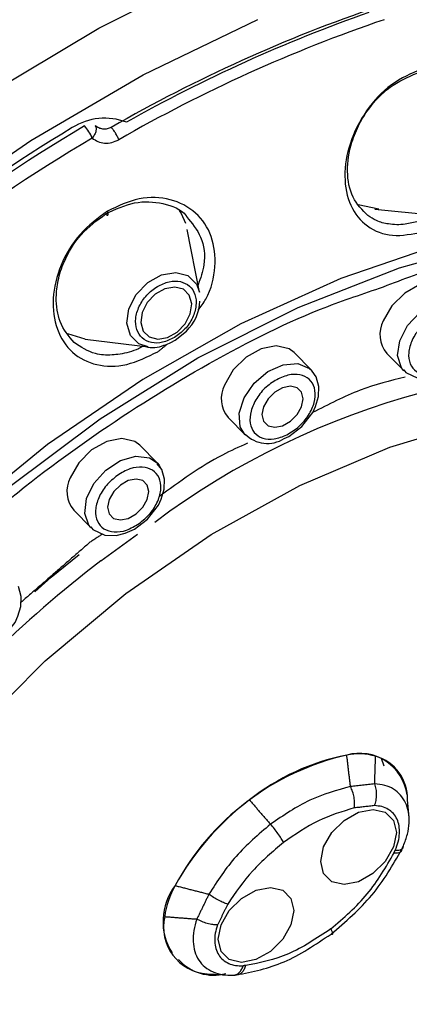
# Model space of a CAD drawing. Header units: millimetres. Extents: x 4906.17 to 4907.31, y 4759.5 to 4761.8.
# Tile 24 of 39: x 4906.74974 to 4906.75941, y 4760.68375 to 4760.70821. Entities that reach past the tile are written whole.
import ezdxf

# ---------------------------------------------------------------- set-up
doc = ezdxf.new("R2010")
doc.units = ezdxf.units.MM
doc.layers.add('SANINDUSA', color=3, linetype='Continuous')

msp = doc.modelspace()

# ---------------------------------------------------------------- linework, layer by layer
at = {"layer": 'SANINDUSA'}
for p, q in [((4906.758658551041, 4760.703495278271), (4906.758143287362, 4760.703605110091)), ((4906.758559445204, 4760.703499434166), (4906.760170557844, 4760.70333674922)), ((4906.754205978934, 4760.701440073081), (4906.753898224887, 4760.702993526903)), ((4906.751364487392, 4760.700270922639), (4906.750936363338, 4760.700399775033)), ((4906.751364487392, 4760.700270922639), (4906.752936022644, 4760.700075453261)), ((4906.756982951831, 4760.69950298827), (4906.756553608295, 4760.699938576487)), ((4906.758853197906, 4760.699917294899), (4906.759282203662, 4760.699482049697)), ((4906.757056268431, 4760.699392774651), (4906.756982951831, 4760.69950298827)), ((4906.759282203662, 4760.699482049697), (4906.759271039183, 4760.699493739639)), ((4906.754915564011, 4760.698324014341), (4906.755344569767, 4760.697888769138)), ((4906.755344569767, 4760.697888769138), (4906.755330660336, 4760.697903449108)), ((4906.753151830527, 4760.697200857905), (4906.752722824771, 4760.697636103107)), ((4906.751084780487, 4760.69602154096), (4906.751513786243, 4760.695586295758)), ((4906.751513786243, 4760.695586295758), (4906.751500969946, 4760.695599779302)), ((4906.7517592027, 4760.694760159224), (4906.752670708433, 4760.695425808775)), ((4906.758715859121, 4760.689860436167), (4906.758776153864, 4760.689670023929)), ((4906.759035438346, 4760.689630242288), (4906.759035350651, 4760.689630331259)), ((4906.759406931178, 4760.688387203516), (4906.759371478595, 4760.688825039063)), ((4906.754393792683, 4760.684501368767), (4906.754769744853, 4760.684487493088))]:
    msp.add_line(p, q, dxfattribs=at)
at = {"layer": 'SANINDUSA', "flags": 128}
for points in [[(4906.730167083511, 4760.683110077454), (4906.731319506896, 4760.686041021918), (4906.732747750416, 4760.688953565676), (4906.734436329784, 4760.691816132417), (4906.736366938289, 4760.694597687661), (4906.738518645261, 4760.697268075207), (4906.740868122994, 4760.699798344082), (4906.743389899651, 4760.702161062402), (4906.746056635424, 4760.704330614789), (4906.748839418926, 4760.706283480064), (4906.751708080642, 4760.707998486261), (4906.754631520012, 4760.709457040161)], [(4906.734273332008, 4760.688515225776), (4906.735935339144, 4760.691285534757), (4906.737831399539, 4760.69397381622), (4906.739940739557, 4760.696550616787), (4906.742240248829, 4760.698987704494), (4906.74470473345, 4760.701258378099), (4906.747307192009, 4760.703337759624), (4906.750019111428, 4760.705203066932), (4906.752810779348, 4760.706833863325), (4906.755651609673, 4760.708212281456)], [(4906.7537022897, 4760.703467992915), (4906.753751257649, 4760.703390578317), (4906.753856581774, 4760.703153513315)], [(4906.743091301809, 4760.664581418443), (4906.742801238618, 4760.664768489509), (4906.741266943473, 4760.666007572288), (4906.739988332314, 4760.667503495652), (4906.738984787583, 4760.669233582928), (4906.738271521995, 4760.671171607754), (4906.737859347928, 4760.673288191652), (4906.737754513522, 4760.675551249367), (4906.737958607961, 4760.67792647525), (4906.738468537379, 4760.680377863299), (4906.739276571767, 4760.682868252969), (4906.740370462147, 4760.685359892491), (4906.741733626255, 4760.68781501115), (4906.743345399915, 4760.69019639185), (4906.745181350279, 4760.692467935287), (4906.747213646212, 4760.694595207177), (4906.749411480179, 4760.696545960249), (4906.751741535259, 4760.698290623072), (4906.754168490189, 4760.699802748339), (4906.756655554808, 4760.701059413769), (4906.759165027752, 4760.702041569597), (4906.761658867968, 4760.702734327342)], [(4906.760201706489, 4760.702629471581), (4906.757715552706, 4760.701778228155), (4906.755234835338, 4760.700653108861), (4906.752795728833, 4760.699270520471), (4906.750433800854, 4760.697650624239), (4906.748183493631, 4760.695817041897), (4906.746077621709, 4760.693796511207), (4906.744146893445, 4760.691618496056), (4906.742419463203, 4760.689314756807), (4906.740920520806, 4760.686918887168), (4906.73967192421, 4760.684465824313), (4906.738691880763, 4760.681991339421)], [(4906.752936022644, 4760.700075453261), (4906.752701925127, 4760.700150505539), (4906.752489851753, 4760.700360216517), (4906.752402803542, 4760.700667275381), (4906.752454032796, 4760.701024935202), (4906.752635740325, 4760.701378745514), (4906.752920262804, 4760.701674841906), (4906.753264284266, 4760.701868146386), (4906.753615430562, 4760.701929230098), (4906.753920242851, 4760.701848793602), (4906.754132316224, 4760.701639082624), (4906.754205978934, 4760.701440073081)], [(4906.753167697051, 4760.700269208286), (4906.75341258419, 4760.700311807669), (4906.753652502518, 4760.700446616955), (4906.753850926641, 4760.70065311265), (4906.753977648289, 4760.700899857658), (4906.754013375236, 4760.701149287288), (4906.753952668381, 4760.701363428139), (4906.753804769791, 4760.701509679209), (4906.753592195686, 4760.701565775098), (4906.753347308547, 4760.701523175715), (4906.75310739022, 4760.701388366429), (4906.752908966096, 4760.701181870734), (4906.752782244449, 4760.700935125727), (4906.752746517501, 4760.700685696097), (4906.752807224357, 4760.700471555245), (4906.752955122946, 4760.700325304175), (4906.753167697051, 4760.700269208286)], [(4906.760491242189, 4760.701531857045), (4906.760366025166, 4760.701625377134), (4906.760048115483, 4760.70169959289), (4906.759672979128, 4760.701625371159), (4906.759297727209, 4760.701414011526), (4906.758979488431, 4760.70109769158), (4906.75876671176, 4760.700724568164)], [(4906.759271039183, 4760.699493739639), (4906.759219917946, 4760.699558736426), (4906.75912261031, 4760.699861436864), (4906.759174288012, 4760.700229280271), (4906.759367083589, 4760.700606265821), (4906.759671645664, 4760.700935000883), (4906.760041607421, 4760.701165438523)], [(4906.753494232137, 4760.700188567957), (4906.753601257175, 4760.700241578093), (4906.75387909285, 4760.700471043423)], [(4906.753318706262, 4760.700117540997), (4906.753387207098, 4760.70013555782), (4906.753494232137, 4760.700188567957)], [(4906.756553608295, 4760.699938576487), (4906.756428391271, 4760.700032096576), (4906.756110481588, 4760.700106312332), (4906.755735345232, 4760.7000320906), (4906.755360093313, 4760.699820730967), (4906.755041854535, 4760.699504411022), (4906.754829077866, 4760.699131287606)], [(4906.755901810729, 4760.699464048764), (4906.75628331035, 4760.699635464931), (4906.756646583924, 4760.699663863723), (4906.756936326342, 4760.699544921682), (4906.756982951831, 4760.69950298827)], [(4906.759277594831, 4760.699504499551), (4906.759328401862, 4760.69943966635), (4906.759621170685, 4760.69930106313), (4906.759907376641, 4760.699291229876), (4906.760132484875, 4760.699344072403), (4906.760359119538, 4760.699446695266), (4906.76068682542, 4760.699695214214)], [(4906.755330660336, 4760.697903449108), (4906.755218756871, 4760.69809535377), (4906.755190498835, 4760.698434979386), (4906.755310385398, 4760.698814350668), (4906.755560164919, 4760.699175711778), (4906.755901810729, 4760.699464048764)], [(4906.756749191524, 4760.698101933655), (4906.757015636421, 4760.698449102), (4906.757088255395, 4760.698599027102), (4906.757159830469, 4760.698845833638), (4906.757168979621, 4760.699092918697), (4906.757100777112, 4760.69933597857), (4906.757056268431, 4760.699392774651)], [(4906.755795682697, 4760.698589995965), (4906.755756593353, 4760.698395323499), (4906.755795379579, 4760.698230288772), (4906.755906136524, 4760.698120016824), (4906.756072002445, 4760.69808129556), (4906.756267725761, 4760.698120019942), (4906.75646350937, 4760.698230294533), (4906.756629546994, 4760.698395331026), (4906.756740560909, 4760.698590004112), (4906.756779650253, 4760.698784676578), (4906.756740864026, 4760.698949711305), (4906.756630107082, 4760.699059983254), (4906.756464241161, 4760.699098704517), (4906.756268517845, 4760.699059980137), (4906.756072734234, 4760.698949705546), (4906.755906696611, 4760.698784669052), (4906.755795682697, 4760.698589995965)], [(4906.752380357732, 4760.693955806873), (4906.754498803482, 4760.695416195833), (4906.756694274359, 4760.696634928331), (4906.758925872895, 4760.697589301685), (4906.761152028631, 4760.698261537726)], [(4906.756308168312, 4760.697802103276), (4906.756421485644, 4760.697853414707), (4906.756749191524, 4760.698101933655)], [(4906.752722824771, 4760.697636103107), (4906.752597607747, 4760.697729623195), (4906.752279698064, 4760.697803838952), (4906.751904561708, 4760.69772961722), (4906.751529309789, 4760.697518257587), (4906.751211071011, 4760.697201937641), (4906.750998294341, 4760.696828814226)], [(4906.751880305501, 4760.697019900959), (4906.752247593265, 4760.697258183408), (4906.752627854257, 4760.697364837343), (4906.752963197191, 4760.697323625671), (4906.753151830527, 4760.697200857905)], [(4906.752918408, 4760.695799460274), (4906.753184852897, 4760.696146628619), (4906.753257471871, 4760.696296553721), (4906.753329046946, 4760.696543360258), (4906.753338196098, 4760.696790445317), (4906.753269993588, 4760.697033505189), (4906.75315805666, 4760.697176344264)], [(4906.753151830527, 4760.697200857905), (4906.753202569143, 4760.697140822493), (4906.753232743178, 4760.697094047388)], [(4906.751500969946, 4760.695599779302), (4906.751463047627, 4760.695646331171), (4906.751356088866, 4760.695942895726), (4906.751397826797, 4760.696308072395), (4906.7515819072, 4760.696686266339), (4906.751880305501, 4760.697019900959)], [(4906.751964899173, 4760.696287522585), (4906.751925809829, 4760.696092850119), (4906.751964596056, 4760.695927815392), (4906.752075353, 4760.695817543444), (4906.752241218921, 4760.69577882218), (4906.752436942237, 4760.695817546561), (4906.752632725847, 4760.695927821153), (4906.75279876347, 4760.696092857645), (4906.752909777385, 4760.696287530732), (4906.752948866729, 4760.696482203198), (4906.752910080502, 4760.696647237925), (4906.752799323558, 4760.696757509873), (4906.752633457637, 4760.696796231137), (4906.752437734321, 4760.696757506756), (4906.75224195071, 4760.696647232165), (4906.752075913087, 4760.696482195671), (4906.751964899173, 4760.696287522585)], [(4906.751507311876, 4760.695611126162), (4906.751559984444, 4760.695543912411), (4906.751852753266, 4760.695405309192), (4906.752138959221, 4760.695395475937), (4906.752364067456, 4760.695448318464), (4906.75259070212, 4760.695550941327), (4906.752918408, 4760.695799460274)], [(4906.750120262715, 4760.693993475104), (4906.750527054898, 4760.694361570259), (4906.751221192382, 4760.694917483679)], [(4906.760573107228, 4760.668252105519), (4906.758341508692, 4760.667297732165), (4906.756115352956, 4760.666625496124), (4906.753936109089, 4760.66624791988), (4906.751844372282, 4760.666172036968), (4906.749879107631, 4760.666399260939), (4906.748076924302, 4760.666925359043), (4906.746471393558, 4760.667740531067), (4906.745092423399, 4760.668829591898), (4906.74396570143, 4760.670172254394), (4906.743112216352, 4760.671743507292), (4906.742547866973, 4760.673514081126), (4906.742283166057, 4760.675450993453), (4906.74232304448, 4760.677518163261), (4906.742666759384, 4760.67967708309), (4906.743307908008, 4760.681887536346), (4906.744234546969, 4760.684108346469), (4906.745429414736, 4760.686298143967), (4906.746870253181, 4760.688416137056), (4906.748530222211, 4760.690422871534), (4906.750378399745, 4760.692280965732), (4906.752380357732, 4760.693955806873)], [(4906.74936189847, 4760.692888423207), (4906.749628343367, 4760.693235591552), (4906.74970096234, 4760.693385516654), (4906.749772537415, 4760.693632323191), (4906.749781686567, 4760.69387940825), (4906.749713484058, 4760.694122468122), (4906.749711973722, 4760.694124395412)], [(4906.759018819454, 4760.687655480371), (4906.758815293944, 4760.687298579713), (4906.758510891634, 4760.686996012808), (4906.758151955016, 4760.686793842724), (4906.757793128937, 4760.686722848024), (4906.757489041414, 4760.686793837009), (4906.757285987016, 4760.686996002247), (4906.757214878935, 4760.687298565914), (4906.757286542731, 4760.687655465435), (4906.757490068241, 4760.688012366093), (4906.757794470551, 4760.688314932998), (4906.758153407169, 4760.688517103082), (4906.758512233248, 4760.688588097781), (4906.758816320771, 4760.688517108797), (4906.759019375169, 4760.688314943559), (4906.75909048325, 4760.688012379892), (4906.759018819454, 4760.687655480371)], [(4906.755967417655, 4760.686651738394), (4906.756271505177, 4760.68658074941), (4906.756474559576, 4760.686378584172), (4906.756545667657, 4760.686076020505), (4906.756474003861, 4760.685719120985), (4906.75627047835, 4760.685362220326), (4906.75596607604, 4760.685059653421), (4906.755607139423, 4760.684857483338), (4906.755248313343, 4760.684786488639), (4906.754944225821, 4760.684857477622), (4906.754741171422, 4760.68505964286), (4906.754670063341, 4760.685362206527), (4906.754741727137, 4760.685719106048), (4906.754945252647, 4760.686076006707), (4906.755249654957, 4760.686378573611), (4906.755608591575, 4760.686580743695), (4906.755967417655, 4760.686651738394)]]:
    msp.add_lwpolyline(points, dxfattribs=at)
at = {"layer": 'SANINDUSA'}
for centre, radius, start, end in [((4906.770834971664, 4760.672791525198), 0.03776264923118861, 108.8335079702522, 119.8942117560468), ((4906.770951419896, 4760.672685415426), 0.03783782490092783, 109.3542611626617, 119.3734585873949), ((4906.770891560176, 4760.672715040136), 0.03749850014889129, 108.8335079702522, 119.8942117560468), ((4906.751853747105, 4760.70425466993), 0.001503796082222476, 69.02845625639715, 122.325143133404), ((4906.774621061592, 4760.666363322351), 0.04558651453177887, 120.6896962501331, 133.845578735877), ((4906.774816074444, 4760.666170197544), 0.04597474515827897, 121.127590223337, 133.4076847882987), ((4906.750616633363, 4760.70488619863), 0.00100253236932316, 22.22443940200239, 42.63001753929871), ((4906.774653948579, 4760.666329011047), 0.04527780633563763, 120.6896962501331, 133.845578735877), ((4906.753131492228, 4760.701260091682), 0.00108697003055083, 313.4549502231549, 357.7266077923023), ((4906.759408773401, 4760.700385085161), 0.0007262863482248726, 152.1328471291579, 220.0971188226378), ((4906.753055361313, 4760.700701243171), 0.0006403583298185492, 253.0290908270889, 294.2831450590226), ((4906.764793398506, 4760.680107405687), 0.01950696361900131, 83.1833736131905, 126.8539487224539), ((4906.755471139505, 4760.698791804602), 0.0007262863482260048, 152.1328471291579, 220.0971188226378), ((4906.755891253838, 4760.698450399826), 0.0007707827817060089, 224.12528316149, 302.7447560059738), ((4906.751640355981, 4760.696489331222), 0.0007262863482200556, 152.1328471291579, 220.0971188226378), ((4906.769680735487, 4760.671235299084), 0.02957364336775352, 127.3006038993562, 141.5422149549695), ((4906.759315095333, 4760.683606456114), 0.00649800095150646, 102.9407400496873, 151.5945349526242), ((4906.758961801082, 4760.684381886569), 0.005665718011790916, 101.2145522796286, 128.3897234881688), ((4906.758177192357, 4760.688793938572), 0.00118861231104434, 7.46660720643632, 105.4818463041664), ((4906.758156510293, 4760.688509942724), 0.001459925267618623, 73.32396198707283, 101.7217851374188), ((4906.758278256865, 4760.68886107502), 0.001088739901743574, 357.8635783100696, 74.15891692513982), ((4906.759629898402, 4760.683327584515), 0.006908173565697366, 127.3025394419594, 150.8020787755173), ((4906.754757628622, 4760.685811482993), 0.001458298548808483, 142.5807303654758, 212.7599751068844), ((4906.755447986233, 4760.68565257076), 0.002123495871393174, 150.5191387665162, 172.5955152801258), ((4906.754474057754, 4760.685664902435), 0.001161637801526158, 166.9990459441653, 266.226437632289), ((4906.754543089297, 4760.685610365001), 0.001138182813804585, 221.2230319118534, 286.0046106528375)]:
    msp.add_arc(centre, radius, start, end, dxfattribs=at)
for points, knots in [([(4906.759713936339, 4760.706980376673), (4906.759458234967, 4760.706869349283), (4906.758946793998, 4760.706647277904), (4906.758315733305, 4760.705962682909), (4906.757903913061, 4760.705147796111), (4906.757765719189, 4760.704301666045), (4906.757917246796, 4760.703559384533), (4906.758339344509, 4760.703037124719), (4906.758975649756, 4760.70278295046), (4906.75948732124, 4760.702882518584), (4906.759743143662, 4760.702932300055)], [0, 0, 0, 0, 0.1249960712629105, 0.250010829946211, 0.3750378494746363, 0.5000674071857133, 0.6250843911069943, 0.7500721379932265, 0.8750425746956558, 0.9999999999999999, 0.9999999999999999, 0.9999999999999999, 0.9999999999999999]), ([(4906.758383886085, 4760.703338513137), (4906.758245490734, 4760.703477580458), (4906.757968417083, 4760.703755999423), (4906.757841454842, 4760.704426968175), (4906.757937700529, 4760.705079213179), (4906.75815384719, 4760.705600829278), (4906.75845293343, 4760.706081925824), (4906.758923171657, 4760.706584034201), (4906.759374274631, 4760.706778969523), (4906.759604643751, 4760.706878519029)], [0, 0, 0, 0, 0.1638414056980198, 0.3280177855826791, 0.4883509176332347, 0.5915122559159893, 0.6754371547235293, 0.8342523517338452, 1, 1, 1, 1]), ([(4906.751613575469, 4760.705578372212), (4906.751624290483, 4760.705561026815), (4906.751645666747, 4760.705526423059), (4906.751640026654, 4760.705445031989), (4906.751607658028, 4760.705353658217), (4906.75156565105, 4760.705294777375), (4906.751544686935, 4760.705265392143)], [0, 0, 0, 0, 0.2504401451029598, 0.4996236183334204, 0.7502808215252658, 1, 1, 1, 1]), ([(4906.752014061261, 4760.705529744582), (4906.751980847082, 4760.705514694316), (4906.751913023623, 4760.705483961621), (4906.751805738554, 4760.705483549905), (4906.751701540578, 4760.70551275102), (4906.751644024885, 4760.705555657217), (4906.751613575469, 4760.705578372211)], [0, 0, 0, 0, 0.2447813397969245, 0.4998442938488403, 0.7352122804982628, 1, 1, 1, 1]), ([(4906.751544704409, 4760.705265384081), (4906.751590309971, 4760.705232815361), (4906.751681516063, 4760.705167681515), (4906.751850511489, 4760.705131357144), (4906.752030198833, 4760.705143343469), (4906.752144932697, 4760.705197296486), (4906.752202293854, 4760.705224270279)], [0, 0, 0, 0, 0.2500544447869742, 0.5000812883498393, 0.7500658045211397, 1, 1, 1, 1]), ([(4906.754175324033, 4760.700986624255), (4906.754241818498, 4760.701078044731), (4906.754485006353, 4760.701412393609), (4906.754630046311, 4760.702080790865), (4906.754550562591, 4760.702842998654), (4906.754146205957, 4760.703446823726), (4906.75350311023, 4760.703783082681), (4906.752707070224, 4760.703821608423), (4906.752184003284, 4760.703575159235), (4906.751922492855, 4760.703451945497)], [0, 0, 0, 0, 0.05900910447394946, 0.2158119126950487, 0.3726527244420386, 0.5295080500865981, 0.6863602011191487, 0.8431939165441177, 1, 1, 1, 1]), ([(4906.751877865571, 4760.703379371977), (4906.752117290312, 4760.70349272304), (4906.752596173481, 4760.703719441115), (4906.753301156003, 4760.703666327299), (4906.753758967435, 4760.703507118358), (4906.753881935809, 4760.70332056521), (4906.753886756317, 4760.703313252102)], [0, 0, 0, 0, 0.3288209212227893, 0.6576881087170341, 0.9865809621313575, 1, 1, 1, 1]), ([(4906.751922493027, 4760.70345194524), (4906.751682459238, 4760.703273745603), (4906.751202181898, 4760.702917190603), (4906.750727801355, 4760.702115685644), (4906.750526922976, 4760.701270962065), (4906.750631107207, 4760.700490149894), (4906.75101901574, 4760.69989828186), (4906.751633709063, 4760.699588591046), (4906.752397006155, 4760.699580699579), (4906.752914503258, 4760.699831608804), (4906.753173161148, 4760.699957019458)], [0, 0, 0, 0, 0.1248917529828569, 0.2498926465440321, 0.3749837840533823, 0.5000878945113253, 0.6251763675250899, 0.7502165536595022, 0.8751520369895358, 1, 1, 1, 1]), ([(4906.751091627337, 4760.700185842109), (4906.75095978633, 4760.700346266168), (4906.750711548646, 4760.700648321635), (4906.750630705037, 4760.7012263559), (4906.75068648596, 4760.701738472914), (4906.750859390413, 4760.702278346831), (4906.751233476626, 4760.702902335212), (4906.751661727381, 4760.703219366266), (4906.751877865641, 4760.703379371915)], [0, 0, 0, 0, 0.1985265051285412, 0.3737969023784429, 0.4852023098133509, 0.6081283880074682, 0.802222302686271, 1, 1, 1, 1]), ([(4906.751877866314, 4760.703379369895), (4906.751885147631, 4760.703373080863), (4906.751899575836, 4760.703360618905), (4906.751916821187, 4760.703352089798), (4906.751929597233, 4760.703351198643), (4906.751937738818, 4760.703357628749), (4906.75194158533, 4760.703370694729), (4906.751940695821, 4760.703390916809), (4906.7519348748, 4760.703418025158), (4906.751926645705, 4760.703440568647), (4906.751922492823, 4760.70345194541)], [0, 0, 0, 0, 0.1313503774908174, 0.26027579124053, 0.3838926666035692, 0.4999997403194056, 0.6161068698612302, 0.7397238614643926, 0.8686494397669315, 1, 1, 1, 1]), ([(4906.753886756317, 4760.703313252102), (4906.754017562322, 4760.703154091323), (4906.754284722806, 4760.702829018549), (4906.754372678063, 4760.702194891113), (4906.754229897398, 4760.701782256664), (4906.754171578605, 4760.701613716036)], [0, 0, 0, 0, 0.3620328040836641, 0.7394221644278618, 1, 1, 1, 1]), ([(4906.759642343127, 4760.703198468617), (4906.759531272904, 4760.703170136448), (4906.759272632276, 4760.703104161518), (4906.758917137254, 4760.703113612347), (4906.758607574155, 4760.703196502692), (4906.75845406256, 4760.703293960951), (4906.758383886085, 4760.703338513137)], [0, 0, 0, 0, 0.2351241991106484, 0.5475155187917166, 0.7931506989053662, 1, 1, 1, 1]), ([(4906.758675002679, 4760.701538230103), (4906.759173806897, 4760.701726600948), (4906.760661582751, 4760.702288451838), (4906.763106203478, 4760.70277758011), (4906.765930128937, 4760.703011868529), (4906.768585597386, 4760.702789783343), (4906.771016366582, 4760.702143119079), (4906.773167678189, 4760.701077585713), (4906.775000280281, 4760.699622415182), (4906.776447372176, 4760.697792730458), (4906.777399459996, 4760.696021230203), (4906.777696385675, 4760.694776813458), (4906.777798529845, 4760.694348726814)], [0, 0, 0, 0, 0.05586215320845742, 0.1666192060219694, 0.2773762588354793, 0.3881333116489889, 0.4988903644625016, 0.6096474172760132, 0.7204044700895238, 0.8311615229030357, 0.9419185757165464, 1, 1, 1, 1]), ([(4906.747139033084, 4760.694112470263), (4906.747651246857, 4760.694621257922), (4906.748986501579, 4760.695947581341), (4906.751390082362, 4760.697797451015), (4906.754248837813, 4760.699608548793), (4906.756708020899, 4760.700871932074), (4906.758185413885, 4760.701372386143), (4906.758675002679, 4760.701538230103)], [0, 0, 0, 0, 0.1511283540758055, 0.3939660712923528, 0.6368037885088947, 0.8796415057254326, 1, 1, 1, 1]), ([(4906.753582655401, 4760.700309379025), (4906.753485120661, 4760.700262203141), (4906.753290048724, 4760.700167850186), (4906.753001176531, 4760.700170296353), (4906.752770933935, 4760.700283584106), (4906.752631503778, 4760.700499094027), (4906.752604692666, 4760.700782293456), (4906.752695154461, 4760.701088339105), (4906.752886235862, 4760.701379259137), (4906.75306859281, 4760.701511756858), (4906.753159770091, 4760.701578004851)], [0, 0, 0, 0, 0.1249982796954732, 0.2499997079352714, 0.3749996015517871, 0.4999998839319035, 0.6250002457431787, 0.7500002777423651, 0.8750017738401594, 1, 1, 1, 1]), ([(4906.753159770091, 4760.701578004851), (4906.753257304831, 4760.701625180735), (4906.753452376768, 4760.701719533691), (4906.753741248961, 4760.701717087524), (4906.753971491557, 4760.701603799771), (4906.754110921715, 4760.701388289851), (4906.754137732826, 4760.701105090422), (4906.754047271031, 4760.700799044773), (4906.753856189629, 4760.700508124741), (4906.753673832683, 4760.70037562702), (4906.753582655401, 4760.700309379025)], [0, 0, 0, 0, 0.124998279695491, 0.2499997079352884, 0.3749996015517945, 0.4999998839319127, 0.6250002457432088, 0.7500002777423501, 0.8750017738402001, 0.9999999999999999, 0.9999999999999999, 0.9999999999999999, 0.9999999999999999]), ([(4906.760269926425, 4760.700949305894), (4906.760163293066, 4760.700905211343), (4906.759950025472, 4760.700817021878), (4906.759666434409, 4760.700557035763), (4906.759465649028, 4760.70024847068), (4906.759377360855, 4760.699927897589), (4906.759415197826, 4760.699646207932), (4906.759573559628, 4760.699448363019), (4906.759827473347, 4760.699354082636), (4906.760036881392, 4760.699396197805), (4906.76014158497, 4760.6994172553)], [0, 0, 0, 0, 0.124999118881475, 0.2499992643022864, 0.3749994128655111, 0.4999999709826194, 0.6250003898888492, 0.7500003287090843, 0.8750006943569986, 0.9999999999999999, 0.9999999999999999, 0.9999999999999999, 0.9999999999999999]), ([(4906.7528071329, 4760.700091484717), (4906.752768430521, 4760.700071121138), (4906.752580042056, 4760.699971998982), (4906.752315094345, 4760.699905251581), (4906.75195703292, 4760.699864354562), (4906.751534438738, 4760.69989132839), (4906.751259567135, 4760.700074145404), (4906.751091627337, 4760.700185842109)], [0, 0, 0, 0, 0.06194063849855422, 0.3015034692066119, 0.4075741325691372, 0.6380423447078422, 1, 1, 1, 1]), ([(4906.756373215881, 4760.697892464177), (4906.756476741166, 4760.697955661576), (4906.756683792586, 4760.698082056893), (4906.756926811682, 4760.698377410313), (4906.757070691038, 4760.698697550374), (4906.757092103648, 4760.699003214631), (4906.756988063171, 4760.69924596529), (4906.756774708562, 4760.699386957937), (4906.756483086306, 4760.699414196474), (4906.756269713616, 4760.699329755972), (4906.756163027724, 4760.6992875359)], [0, 0, 0, 0, 0.1249991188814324, 0.2499992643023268, 0.3749994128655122, 0.499999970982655, 0.6250003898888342, 0.7500003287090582, 0.8750006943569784, 1, 1, 1, 1]), ([(4906.756163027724, 4760.6992875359), (4906.75605950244, 4760.699224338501), (4906.75585245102, 4760.699097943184), (4906.755609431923, 4760.698802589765), (4906.755465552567, 4760.698482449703), (4906.755444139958, 4760.698176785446), (4906.755548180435, 4760.697934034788), (4906.755761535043, 4760.69779304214), (4906.7560531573, 4760.697765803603), (4906.756266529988, 4760.697850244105), (4906.756373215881, 4760.697892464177)], [0, 0, 0, 0, 0.1249991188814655, 0.2499992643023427, 0.3749994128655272, 0.4999999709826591, 0.6250003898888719, 0.7500003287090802, 0.8750006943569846, 1, 1, 1, 1]), ([(4906.759310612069, 4760.699325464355), (4906.75893807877, 4760.699233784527), (4906.75817219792, 4760.699045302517), (4906.757406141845, 4760.698648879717), (4906.7570127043, 4760.69844528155)], [0, 0, 0, 0, 0.4864115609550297, 1, 1, 1, 1]), ([(4906.755394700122, 4760.69768314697), (4906.755186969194, 4760.697590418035), (4906.754428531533, 4760.697251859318), (4906.753713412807, 4760.69672897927), (4906.753194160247, 4760.696349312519)], [0, 0, 0, 0, 0.2738932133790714, 1, 1, 1, 1]), ([(4906.752707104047, 4760.695688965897), (4906.752802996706, 4760.695768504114), (4906.752994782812, 4760.695927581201), (4906.753186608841, 4760.696245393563), (4906.753267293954, 4760.696563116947), (4906.753220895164, 4760.696840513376), (4906.75305519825, 4760.697033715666), (4906.752796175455, 4760.697111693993), (4906.752479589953, 4760.69707070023), (4906.752271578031, 4760.69694762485), (4906.752167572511, 4760.69688608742)], [0, 0, 0, 0, 0.1249991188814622, 0.2499992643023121, 0.3749994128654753, 0.4999999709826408, 0.6250003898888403, 0.7500003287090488, 0.8750006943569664, 1, 1, 1, 1]), ([(4906.752167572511, 4760.69688608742), (4906.752071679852, 4760.696806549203), (4906.751879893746, 4760.696647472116), (4906.751688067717, 4760.696329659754), (4906.751607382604, 4760.69601193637), (4906.751653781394, 4760.695734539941), (4906.751819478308, 4760.69554133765), (4906.752078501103, 4760.695463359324), (4906.752395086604, 4760.695504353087), (4906.752603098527, 4760.695627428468), (4906.752707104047, 4760.695688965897)], [0, 0, 0, 0, 0.1249991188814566, 0.2499992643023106, 0.3749994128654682, 0.4999999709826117, 0.6250003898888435, 0.7500003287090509, 0.8750006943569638, 1, 1, 1, 1]), ([(4906.757953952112, 4760.68915603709), (4906.757613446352, 4760.689063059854), (4906.756932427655, 4760.68887710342), (4906.756290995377, 4760.688440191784), (4906.755970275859, 4760.688221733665)], [0, 0, 0, 0, 0.4999947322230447, 1, 1, 1, 1]), ([(4906.758046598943, 4760.688625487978), (4906.758050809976, 4760.68866565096), (4906.758059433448, 4760.688747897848), (4906.758044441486, 4760.688889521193), (4906.758010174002, 4760.68903202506), (4906.757972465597, 4760.689115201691), (4906.757953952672, 4760.689156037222)], [0, 0, 0, 0, 0.2428501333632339, 0.4973153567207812, 0.7532071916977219, 1, 1, 1, 1]), ([(4906.758549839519, 4760.688682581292), (4906.758564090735, 4760.688725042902), (4906.75859259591, 4760.688809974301), (4906.758604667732, 4760.688953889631), (4906.758594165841, 4760.689097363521), (4906.75856658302, 4760.689181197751), (4906.758552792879, 4760.689223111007)], [0, 0, 0, 0, 0.2499761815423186, 0.5000005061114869, 0.7500232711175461, 1, 1, 1, 1]), ([(4906.759388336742, 4760.688528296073), (4906.759368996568, 4760.68860535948), (4906.759329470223, 4760.688762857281), (4906.75920140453, 4760.688953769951), (4906.75902608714, 4760.689101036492), (4906.758808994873, 4760.689199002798), (4906.758638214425, 4760.689215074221), (4906.758552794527, 4760.689223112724)], [0, 0, 0, 0, 0.193257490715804, 0.3949686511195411, 0.5965945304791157, 0.7982271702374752, 1, 1, 1, 1]), ([(4906.75804659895, 4760.688625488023), (4906.757747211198, 4760.688534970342), (4906.75714868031, 4760.688354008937), (4906.756578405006, 4760.687963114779), (4906.756293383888, 4760.68776774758)], [0, 0, 0, 0, 0.5002043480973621, 1, 1, 1, 1]), ([(4906.759064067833, 4760.687577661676), (4906.759091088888, 4760.687647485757), (4906.759145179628, 4760.68778725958), (4906.759185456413, 4760.688058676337), (4906.759144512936, 4760.688304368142), (4906.759022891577, 4760.688490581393), (4906.758895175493, 4760.688596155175), (4906.758737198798, 4760.688665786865), (4906.758612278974, 4760.688676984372), (4906.758549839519, 4760.688682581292)], [0, 0, 0, 0, 0.125126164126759, 0.2504775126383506, 0.4996033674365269, 0.6247207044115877, 0.7497722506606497, 0.8749271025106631, 1, 1, 1, 1]), ([(4906.759265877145, 4760.687682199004), (4906.759302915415, 4760.6877794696), (4906.75937698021, 4760.687973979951), (4906.759411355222, 4760.688255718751), (4906.759414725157, 4760.688444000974), (4906.759389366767, 4760.688525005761), (4906.759388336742, 4760.688528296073)], [0, 0, 0, 0, 0.3287442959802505, 0.6573843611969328, 0.9860833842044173, 1, 1, 1, 1]), ([(4906.755970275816, 4760.688221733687), (4906.755669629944, 4760.68796739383), (4906.755068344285, 4760.687458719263), (4906.754649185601, 4760.686807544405), (4906.754439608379, 4760.686481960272)], [0, 0, 0, 0, 0.5000050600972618, 1, 1, 1, 1]), ([(4906.756293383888, 4760.68776774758), (4906.756274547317, 4760.687800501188), (4906.756236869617, 4760.687866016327), (4906.756155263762, 4760.68798578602), (4906.756063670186, 4760.688109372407), (4906.756001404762, 4760.688184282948), (4906.755970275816, 4760.688221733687)], [0, 0, 0, 0, 0.2499697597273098, 0.4999999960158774, 0.7500302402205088, 1, 1, 1, 1]), ([(4906.756293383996, 4760.68776774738), (4906.756024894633, 4760.687541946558), (4906.755487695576, 4760.687090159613), (4906.755100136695, 4760.686520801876), (4906.754906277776, 4760.686236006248)], [0, 0, 0, 0, 0.4997949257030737, 0.9999999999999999, 0.9999999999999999, 0.9999999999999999, 0.9999999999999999]), ([(4906.757470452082, 4760.685491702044), (4906.757830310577, 4760.685800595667), (4906.758550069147, 4760.686418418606), (4906.759001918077, 4760.687205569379), (4906.759227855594, 4760.687599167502)], [0, 0, 0, 0, 0.4999711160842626, 1, 1, 1, 1]), ([(4906.759064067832, 4760.687577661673), (4906.759094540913, 4760.687577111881), (4906.759156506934, 4760.687575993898), (4906.759221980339, 4760.687596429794), (4906.759263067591, 4760.687631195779), (4906.759264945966, 4760.687665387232), (4906.759265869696, 4760.687682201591)], [0, 0, 0, 0, 0.2458854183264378, 0.5000000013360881, 0.7541145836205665, 1, 1, 1, 1]), ([(4906.759182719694, 4760.687524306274), (4906.75919760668, 4760.687533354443), (4906.759226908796, 4760.687551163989), (4906.759227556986, 4760.687583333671), (4906.759227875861, 4760.687599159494)], [0, 0, 0, 0, 0.5080515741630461, 1, 1, 1, 1]), ([(4906.757460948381, 4760.685618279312), (4906.75778325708, 4760.685895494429), (4906.758427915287, 4760.686449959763), (4906.758832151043, 4760.687159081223), (4906.759034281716, 4760.687513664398)], [0, 0, 0, 0, 0.499968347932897, 0.9999999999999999, 0.9999999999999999, 0.9999999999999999, 0.9999999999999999]), ([(4906.759034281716, 4760.687513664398), (4906.759064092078, 4760.687511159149), (4906.759124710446, 4760.68750606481), (4906.759163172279, 4760.687518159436), (4906.759182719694, 4760.687524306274)], [0, 0, 0, 0, 0.4917711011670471, 1, 1, 1, 1]), ([(4906.754906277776, 4760.686236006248), (4906.754872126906, 4760.686247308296), (4906.75480237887, 4760.686270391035), (4906.754678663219, 4760.686329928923), (4906.754552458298, 4760.686402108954), (4906.754476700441, 4760.686455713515), (4906.754439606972, 4760.686481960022)], [0, 0, 0, 0, 0.2448160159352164, 0.5000000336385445, 0.7551840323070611, 1, 1, 1, 1]), ([(4906.754139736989, 4760.685865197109), (4906.754110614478, 4760.685769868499), (4906.754052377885, 4760.685579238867), (4906.75403897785, 4760.685306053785), (4906.754080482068, 4760.685056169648), (4906.754181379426, 4760.684841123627), (4906.75433255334, 4760.684664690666), (4906.7544717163, 4760.684589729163), (4906.7545412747, 4760.684552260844)], [0, 0, 0, 0, 0.1667869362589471, 0.3335256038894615, 0.5002970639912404, 0.6669641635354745, 0.8335373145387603, 1, 1, 1, 1]), ([(4906.754653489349, 4760.685717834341), (4906.754614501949, 4760.685719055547), (4906.75453487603, 4760.685721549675), (4906.754397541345, 4760.685752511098), (4906.754259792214, 4760.685800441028), (4906.754179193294, 4760.685843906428), (4906.754139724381, 4760.685865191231)], [0, 0, 0, 0, 0.2447843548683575, 0.4999353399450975, 0.7551206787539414, 1, 1, 1, 1]), ([(4906.754653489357, 4760.685717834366), (4906.754631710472, 4760.685648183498), (4906.75458812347, 4760.685508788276), (4906.754576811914, 4760.685309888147), (4906.754604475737, 4760.685128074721), (4906.754698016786, 4760.684920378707), (4906.754869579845, 4760.684774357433), (4906.755094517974, 4760.684704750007), (4906.755224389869, 4760.684705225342), (4906.755289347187, 4760.684705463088)], [0, 0, 0, 0, 0.1251841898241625, 0.2505363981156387, 0.3755080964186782, 0.500948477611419, 0.7497965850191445, 0.8748571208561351, 1, 1, 1, 1]), ([(4906.755126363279, 4760.684478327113), (4906.755521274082, 4760.684557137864), (4906.756311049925, 4760.684714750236), (4906.757083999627, 4760.685232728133), (4906.757470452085, 4760.685491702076)], [0, 0, 0, 0, 0.5000289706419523, 1, 1, 1, 1]), ([(4906.757460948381, 4760.685618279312), (4906.757114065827, 4760.685386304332), (4906.756420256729, 4760.684922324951), (4906.755707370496, 4760.684781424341), (4906.755350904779, 4760.684710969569)], [0, 0, 0, 0, 0.4999682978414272, 1, 1, 1, 1]), ([(4906.757460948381, 4760.685618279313), (4906.757473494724, 4760.685593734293), (4906.757498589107, 4760.685544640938), (4906.757510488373, 4760.68549970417), (4906.757503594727, 4760.685477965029), (4906.757481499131, 4760.685487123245), (4906.757470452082, 4760.685491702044)], [0, 0, 0, 0, 0.2499830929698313, 0.4999999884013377, 0.7500169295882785, 1, 1, 1, 1]), ([(4906.755045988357, 4760.684471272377), (4906.755070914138, 4760.684473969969), (4906.755121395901, 4760.684479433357), (4906.755190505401, 4760.684529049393), (4906.755249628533, 4760.68460382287), (4906.755276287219, 4760.684672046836), (4906.755289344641, 4760.684705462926)], [0, 0, 0, 0, 0.2488667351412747, 0.5040255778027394, 0.7570717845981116, 1, 1, 1, 1]), ([(4906.755350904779, 4760.684710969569), (4906.755339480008, 4760.684677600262), (4906.755316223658, 4760.684609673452), (4906.755262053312, 4760.684535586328), (4906.755197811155, 4760.684486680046), (4906.755149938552, 4760.684481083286), (4906.755126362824, 4760.684478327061)], [0, 0, 0, 0, 0.2450203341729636, 0.4987652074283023, 0.7531578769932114, 1, 1, 1, 1]), ([(4906.7545412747, 4760.684552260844), (4906.754618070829, 4760.684524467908), (4906.754771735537, 4760.684468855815), (4906.754954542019, 4760.684470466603), (4906.755045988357, 4760.684471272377)], [0, 0, 0, 0, 0.4997642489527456, 1, 1, 1, 1])]:
    msp.add_open_spline(points, degree=3, knots=knots, dxfattribs=at)
for points, degree in [([(4906.752202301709, 4760.705224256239), (4906.752190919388, 4760.705251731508), (4906.752168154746, 4760.705306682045), (4906.752119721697, 4760.705392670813), (4906.752066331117, 4760.705471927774), (4906.752031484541, 4760.70551047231), (4906.752014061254, 4760.70552974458)], 3), ([(4906.75317316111, 4760.699957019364), (4906.753394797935, 4760.700139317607)], 1), ([(4906.751799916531, 4760.695430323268), (4906.75148738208, 4760.695224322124)], 1), ([(4906.751487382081, 4760.695224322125), (4906.749776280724, 4760.693733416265)], 1), ([(4906.757953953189, 4760.689156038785), (4906.757859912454, 4760.689939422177)], 1), ([(4906.758552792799, 4760.689223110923), (4906.758575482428, 4760.689908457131)], 1), ([(4906.758552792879, 4760.689223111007), (4906.757953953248, 4760.689156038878)], 1), ([(4906.75544337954, 4760.688822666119), (4906.755970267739, 4760.688221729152)], 1), ([(4906.758549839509, 4760.688682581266), (4906.758046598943, 4760.688625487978)], 1), ([(4906.759227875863, 4760.687599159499), (4906.759265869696, 4760.687682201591)], 1), ([(4906.759034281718, 4760.687513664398), (4906.759064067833, 4760.687577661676)], 1), ([(4906.753599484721, 4760.686697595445), (4906.75443960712, 4760.686481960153)], 1), ([(4906.754439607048, 4760.686481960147), (4906.754139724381, 4760.685865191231)], 1), ([(4906.754906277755, 4760.686236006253), (4906.754653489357, 4760.685717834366)], 1), ([(4906.753342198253, 4760.6859262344), (4906.754139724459, 4760.685865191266)], 1), ([(4906.755350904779, 4760.684710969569), (4906.755289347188, 4760.684705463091)], 1), ([(4906.755045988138, 4760.684471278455), (4906.755126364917, 4760.684478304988)], 1)]:
    msp.add_open_spline(points, degree=degree, dxfattribs=at)

doc.saveas('drawing.dxf')
